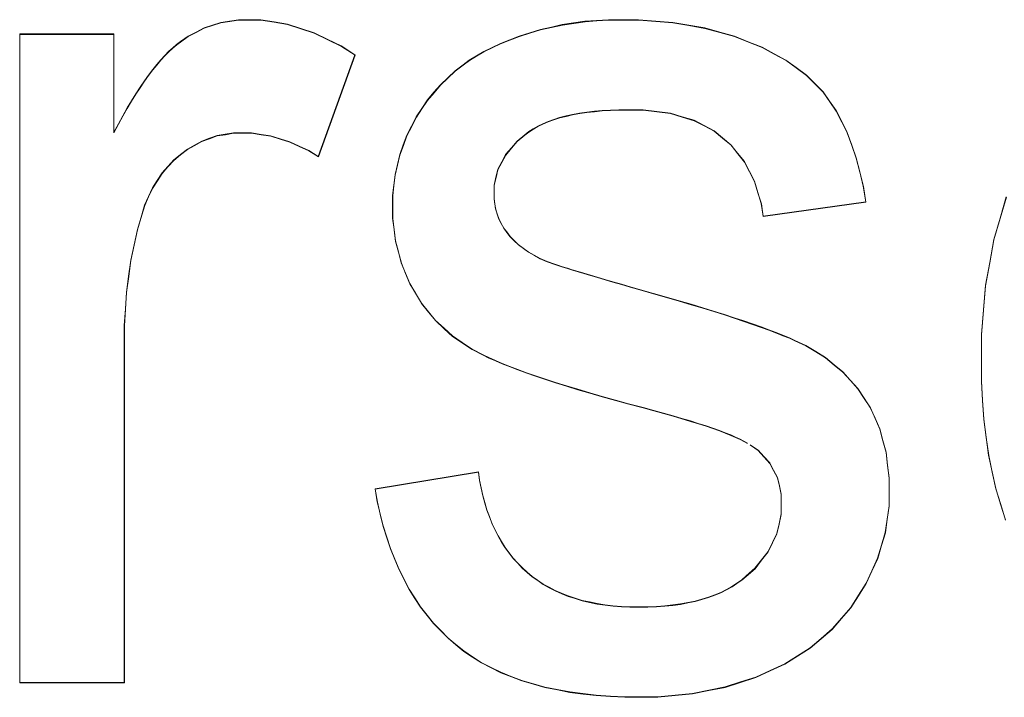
# Model space of a CAD drawing. Extents: x 229 to 926, y 37 to 878.
# Tile 130 of 163: x 363.6 to 366.35, y 829.49 to 831.38. Entities that reach past the tile are written whole.
import ezdxf
from ezdxf.lldxf.tags import DXFTag

# ---------------------------------------------------------------- set-up
doc = ezdxf.new("R2010")
doc.units = 0
doc.layers.get('0').update_dxf_attribs({"linetype": 'fein_strichliert', "lineweight": 13})
doc.layers.add('Beschriftung', color=7, linetype='Continuous', lineweight=25)
doc.layers.add('Beschriftung-A03CPAFWA9', color=7, linetype='Continuous', lineweight=25)
tags = doc.linetypes.add('fein_strichliert', pattern=[4, 1, -2, 1]).pattern_tags.tags
tags[8:9] = [DXFTag(74, 4), DXFTag(75, 0), DXFTag(340, '0'), DXFTag(46, 0.0), DXFTag(50, 0.0), DXFTag(44, 0.0), DXFTag(45, 0.0)]
tags[6:7] = [DXFTag(74, 4), DXFTag(75, 0), DXFTag(340, '0'), DXFTag(46, 0.0), DXFTag(50, 0.0), DXFTag(44, 0.0), DXFTag(45, 0.0)]
tags[4:5] = [DXFTag(74, 4), DXFTag(75, 0), DXFTag(340, '0'), DXFTag(46, 0.0), DXFTag(50, 0.0), DXFTag(44, 0.0), DXFTag(45, 0.0)]

# ---------------------------------------------------------------- blocks, each defined once
blk = doc.blocks.new('Referenz-A03CPAFUA9', base_point=(255.7277, 66.0323))
at = {"layer": 'Beschriftung', "color": 0, "lineweight": -2}
for p, q in [((364.191, 831.3757), (364.2154, 831.3795)), ((364.2154, 831.3795), (364.2411, 831.3795)), ((364.2411, 831.3795), (364.2779, 831.3795)), ((364.2779, 831.3795), (364.3151, 831.3733)), ((365.2161, 831.3772), (365.2488, 831.3795)), ((365.2488, 831.3795), (365.2825, 831.3795)), ((365.2825, 831.3795), (365.3334, 831.3795)), ((365.3334, 831.3795), (365.3811, 831.3757)), ((364.0973, 831.345), (364.1196, 831.3565)), ((364.1196, 831.3565), (364.1431, 831.3642)), ((364.1431, 831.3642), (364.1666, 831.3719)), ((364.1666, 831.3719), (364.191, 831.3757)), ((364.3151, 831.3733), (364.3523, 831.3672)), ((364.3523, 831.3672), (364.3899, 831.355)), ((364.3899, 831.355), (364.4274, 831.3427)), ((365.0296, 831.3429), (365.0591, 831.352)), ((365.0591, 831.352), (365.0896, 831.3589)), ((365.0896, 831.3589), (365.1202, 831.3657)), ((365.1202, 831.3657), (365.1518, 831.3703)), ((365.1518, 831.3703), (365.1834, 831.375)), ((365.1834, 831.375), (365.2161, 831.3772)), ((365.3811, 831.3757), (365.4289, 831.3719)), ((365.4289, 831.3719), (365.4736, 831.3641)), ((365.4736, 831.3641), (365.5182, 831.3565)), ((365.5182, 831.3565), (365.5598, 831.3449)), ((363.6048, 829.5274), (363.6048, 831.3395)), ((363.6048, 831.3395), (363.8678, 831.3395)), ((363.8678, 831.3395), (363.8678, 831.0649)), ((364.0536, 831.3183), (364.0749, 831.3336)), ((364.0749, 831.3336), (364.0973, 831.345)), ((364.4274, 831.3427), (364.4652, 831.3243)), ((364.4652, 831.3243), (364.503, 831.306)), ((364.9473, 831.3134), (364.9737, 831.3235)), ((364.9737, 831.3235), (365.0001, 831.3337)), ((365.0001, 831.3337), (365.0296, 831.3429)), ((365.5598, 831.3449), (365.6013, 831.3334)), ((365.6013, 831.3334), (365.6396, 831.318)), ((364.0212, 831.2912), (364.0321, 831.3009)), ((364.0321, 831.3009), (364.043, 831.3106)), ((364.043, 831.3106), (364.0536, 831.3183)), ((364.503, 831.306), (364.5412, 831.2815)), ((364.9007, 831.291), (364.9241, 831.3022)), ((364.9241, 831.3022), (364.9473, 831.3134)), ((365.6396, 831.318), (365.6782, 831.3027)), ((365.6782, 831.3027), (365.7115, 831.2845)), ((363.9875, 831.2539), (363.9989, 831.2677)), ((363.9989, 831.2677), (364.0101, 831.2795)), ((364.0101, 831.2795), (364.0212, 831.2912)), ((364.5412, 831.2815), (364.4388, 830.9974)), ((364.8604, 831.2666), (364.8805, 831.2788)), ((364.8805, 831.2788), (364.9007, 831.291)), ((365.7115, 831.2845), (365.7449, 831.2665)), ((363.9762, 831.2402), (363.9875, 831.2539)), ((364.8205, 831.2364), (364.8433, 831.2535)), ((364.8433, 831.2535), (364.8604, 831.2666)), ((365.7449, 831.2665), (365.7734, 831.2457)), ((365.7734, 831.2457), (365.8017, 831.2248)), ((363.953, 831.2085), (363.9646, 831.2243)), ((363.9646, 831.2243), (363.9762, 831.2402)), ((364.7797, 831.1979), (364.8002, 831.2171)), ((364.8002, 831.2171), (364.8205, 831.2364)), ((365.8017, 831.2248), (365.825, 831.2013)), ((363.9293, 831.1727), (363.9411, 831.1906)), ((363.9411, 831.1906), (363.953, 831.2085)), ((364.7617, 831.1766), (364.7797, 831.1979)), ((365.825, 831.2013), (365.8484, 831.1778)), ((363.9172, 831.1528), (363.9293, 831.1727)), ((364.7438, 831.1551), (364.7617, 831.1766)), ((365.8484, 831.1778), (365.8667, 831.1516)), ((363.8928, 831.1109), (363.9051, 831.1329)), ((363.9051, 831.1329), (363.9172, 831.1528)), ((364.7125, 831.1079), (364.7281, 831.1315)), ((364.7281, 831.1315), (364.7438, 831.1551)), ((365.8667, 831.1516), (365.885, 831.1253)), ((363.8805, 831.0888), (363.8928, 831.1109)), ((364.6993, 831.0821), (364.7125, 831.1079)), ((365.1128, 831.1061), (365.0966, 831.1006)), ((365.1307, 831.1105), (365.1128, 831.1061)), ((365.1488, 831.1148), (365.1307, 831.1105)), ((365.1686, 831.1181), (365.1488, 831.1148)), ((365.1883, 831.1214), (365.1686, 831.1181)), ((365.21, 831.1236), (365.1883, 831.1214)), ((365.2316, 831.1258), (365.21, 831.1236)), ((365.2549, 831.1269), (365.2316, 831.1258)), ((365.2784, 831.128), (365.2549, 831.1269)), ((365.3036, 831.128), (365.2784, 831.128)), ((365.3462, 831.128), (365.3036, 831.128)), ((365.384, 831.1231), (365.3462, 831.128)), ((365.422, 831.1182), (365.384, 831.1231)), ((365.455, 831.1083), (365.422, 831.1182)), ((365.488, 831.0985), (365.455, 831.1083)), ((365.885, 831.1253), (365.9005, 831.0946)), ((363.8678, 831.0649), (363.8805, 831.0888)), ((364.686, 831.0564), (364.6993, 831.0821)), ((365.0516, 831.082), (365.0391, 831.0743)), ((365.066, 831.0886), (365.0516, 831.082)), ((365.0804, 831.0952), (365.066, 831.0886)), ((365.0966, 831.1006), (365.0804, 831.0952)), ((365.5162, 831.0838), (365.488, 831.0985)), ((365.5445, 831.0691), (365.5162, 831.0838)), ((365.9005, 831.0946), (365.9159, 831.064)), ((364.1349, 831.048), (364.1134, 831.0404)), ((364.1563, 831.0556), (364.1349, 831.048)), ((364.1789, 831.0594), (364.1563, 831.0556)), ((364.2015, 831.0632), (364.1789, 831.0594)), ((364.2254, 831.0632), (364.2015, 831.0632)), ((364.2521, 831.0632), (364.2254, 831.0632)), ((364.2787, 831.0591), (364.2521, 831.0632)), ((364.3055, 831.055), (364.2787, 831.0591)), ((364.3321, 831.0468), (364.3055, 831.055)), ((364.6762, 831.0295), (364.686, 831.0564)), ((365.0157, 831.058), (364.9941, 831.0404)), ((365.0265, 831.0667), (365.0157, 831.058)), ((365.0391, 831.0743), (365.0265, 831.0667)), ((365.5678, 831.0494), (365.5445, 831.0691)), ((365.5912, 831.0297), (365.5678, 831.0494)), ((365.9159, 831.064), (365.9285, 831.0288)), ((364.0932, 831.0291), (364.073, 831.0177)), ((364.1134, 831.0404), (364.0932, 831.0291)), ((364.3588, 831.0385), (364.3321, 831.0468)), ((364.3855, 831.0262), (364.3588, 831.0385)), ((364.4121, 831.0138), (364.3855, 831.0262)), ((364.6662, 831.0025), (364.6762, 831.0295)), ((364.978, 831.0215), (364.9618, 831.0025)), ((364.9941, 831.0404), (364.978, 831.0215)), ((365.6099, 831.0063), (365.5912, 831.0297)), ((365.9285, 831.0288), (365.9411, 830.9938)), ((364.0541, 831.0026), (364.0351, 830.9875)), ((364.073, 831.0177), (364.0541, 831.0026)), ((364.4388, 830.9974), (364.4121, 831.0138)), ((364.6597, 830.9746), (364.6662, 831.0025)), ((364.9618, 831.0025), (364.951, 830.9819)), ((365.6287, 830.9828), (365.6099, 831.0063)), ((365.9411, 830.9938), (365.9509, 830.9542)), ((364.0187, 830.9694), (364.0025, 830.9513)), ((364.0351, 830.9875), (364.0187, 830.9694)), ((364.653, 830.9466), (364.6597, 830.9746)), ((364.951, 830.9819), (364.9403, 830.9614)), ((365.6428, 830.9555), (365.6287, 830.9828)), ((364.0025, 830.9513), (363.989, 830.9303)), ((364.6497, 830.9175), (364.653, 830.9466)), ((364.9349, 830.9394), (364.9295, 830.9175)), ((364.9403, 830.9614), (364.9349, 830.9394)), ((365.6569, 830.9281), (365.6428, 830.9555)), ((365.9509, 830.9542), (365.9607, 830.9147)), ((363.989, 830.9303), (363.9754, 830.9093)), ((364.6464, 830.8883), (364.6497, 830.9175)), ((364.9295, 830.9175), (364.9295, 830.8939)), ((365.6664, 830.8969), (365.6569, 830.9281)), ((365.9607, 830.9147), (365.9676, 830.8708)), ((363.9646, 830.8854), (363.9537, 830.8614)), ((363.9754, 830.9093), (363.9646, 830.8854)), ((364.6464, 830.858), (364.6464, 830.8883)), ((364.9295, 830.8939), (364.9295, 830.879)), ((365.6759, 830.8658), (365.6664, 830.8969)), ((366.3427, 830.8252), (366.3601, 830.8847)), ((363.9537, 830.8614), (363.9457, 830.8345)), ((364.6464, 830.8248), (364.6464, 830.858)), ((364.9295, 830.879), (364.9318, 830.8648)), ((364.9318, 830.8648), (364.934, 830.8506)), ((365.6808, 830.8307), (365.6759, 830.8658)), ((365.9676, 830.8708), (365.6808, 830.8307)), ((363.9457, 830.8345), (363.9335, 830.7936)), ((364.934, 830.8506), (364.9385, 830.8371)), ((364.9385, 830.8371), (364.9429, 830.8236)), ((364.6504, 830.793), (364.6464, 830.8248)), ((364.9429, 830.8236), (364.9496, 830.8109)), ((364.9496, 830.8109), (364.9564, 830.7983)), ((366.3254, 830.7657), (366.3427, 830.8252)), ((363.9335, 830.7936), (363.9243, 830.7508)), ((364.6544, 830.7612), (364.6504, 830.793)), ((364.9564, 830.7983), (364.9653, 830.7863)), ((364.9653, 830.7863), (364.9742, 830.7739)), ((364.9742, 830.7739), (364.9857, 830.7625)), ((363.9243, 830.7508), (363.9151, 830.7079)), ((364.6625, 830.7309), (364.6544, 830.7612)), ((364.9857, 830.7625), (364.9972, 830.7513)), ((364.9972, 830.7513), (365.0112, 830.7411)), ((366.3137, 830.7015), (366.3254, 830.7657)), ((364.6705, 830.7005), (364.6625, 830.7309)), ((365.0112, 830.7411), (365.0252, 830.7307)), ((365.0252, 830.7307), (365.0419, 830.7216)), ((365.0419, 830.7216), (365.0583, 830.7124)), ((363.9151, 830.7079), (363.909, 830.6631)), ((364.6825, 830.6716), (364.6705, 830.7005)), ((365.0583, 830.7124), (365.0776, 830.7043)), ((365.0776, 830.7043), (365.0993, 830.6964)), ((365.0993, 830.6964), (365.1102, 830.693)), ((365.1102, 830.693), (365.121, 830.6894)), ((366.3022, 830.6373), (366.3137, 830.7015)), ((363.909, 830.6631), (363.903, 830.6182)), ((364.6946, 830.6427), (364.6825, 830.6716)), ((365.121, 830.6894), (365.1345, 830.6852)), ((365.1345, 830.6852), (365.148, 830.681)), ((365.148, 830.681), (365.1641, 830.6761)), ((365.1641, 830.6761), (365.1802, 830.6712)), ((365.1802, 830.6712), (365.199, 830.6656)), ((365.199, 830.6656), (365.2179, 830.6599)), ((364.7106, 830.6152), (364.6946, 830.6427)), ((365.2179, 830.6599), (365.2394, 830.6537)), ((365.2394, 830.6537), (365.261, 830.6474)), ((365.261, 830.6474), (365.2851, 830.6404)), ((365.2851, 830.6404), (365.3093, 830.6334)), ((366.2964, 830.5686), (366.3022, 830.6373)), ((363.903, 830.6182), (363.9, 830.5715)), ((364.7267, 830.5877), (364.7106, 830.6152)), ((365.3093, 830.6334), (365.3361, 830.6257)), ((365.3361, 830.6257), (365.3749, 830.6148)), ((365.3749, 830.6148), (365.4108, 830.6045)), ((364.7465, 830.5633), (364.7267, 830.5877)), ((365.4108, 830.6045), (365.4467, 830.5941)), ((365.4467, 830.5941), (365.4796, 830.5842)), ((365.4796, 830.5842), (365.5127, 830.5744)), ((363.9, 830.5715), (363.8969, 830.5248)), ((364.7664, 830.5387), (364.7465, 830.5633)), ((365.5127, 830.5744), (365.5427, 830.5649)), ((365.5427, 830.5649), (365.5727, 830.5556)), ((365.5727, 830.5556), (365.5998, 830.5467)), ((366.2907, 830.4999), (366.2964, 830.5686)), ((364.79, 830.5172), (364.7664, 830.5387)), ((365.5998, 830.5467), (365.6269, 830.5378)), ((365.6269, 830.5378), (365.6511, 830.5294)), ((365.6511, 830.5294), (365.6752, 830.521)), ((363.8969, 830.5248), (363.8969, 830.4762)), ((364.8136, 830.4958), (364.79, 830.5172)), ((365.6752, 830.521), (365.6965, 830.513)), ((365.6965, 830.513), (365.7178, 830.5052)), ((365.7178, 830.5052), (365.736, 830.4978)), ((365.736, 830.4978), (365.7543, 830.4903)), ((366.2907, 830.4267), (366.2907, 830.4999)), ((363.8969, 830.4762), (363.8969, 829.5274)), ((364.8409, 830.4772), (364.8136, 830.4958)), ((364.8683, 830.4587), (364.8409, 830.4772)), ((365.7543, 830.4903), (365.7697, 830.4834)), ((365.7697, 830.4834), (365.8004, 830.4695)), ((364.8993, 830.4431), (364.8683, 830.4587)), ((364.9149, 830.4353), (364.8993, 830.4431)), ((365.8004, 830.4695), (365.8279, 830.4525)), ((365.8279, 830.4525), (365.8554, 830.4356)), ((364.9336, 830.4272), (364.9149, 830.4353)), ((364.9522, 830.4191), (364.9336, 830.4272)), ((364.974, 830.4106), (364.9522, 830.4191)), ((365.8554, 830.4356), (365.8795, 830.4154)), ((365.8795, 830.4154), (365.9036, 830.3953)), ((366.2907, 830.3699), (366.2907, 830.4267)), ((364.9957, 830.4021), (364.974, 830.4106)), ((365.0205, 830.3932), (364.9957, 830.4021)), ((365.0453, 830.3844), (365.0205, 830.3932)), ((365.9036, 830.3953), (365.9245, 830.372)), ((365.0732, 830.3752), (365.0453, 830.3844)), ((365.1011, 830.366), (365.0732, 830.3752)), ((365.1321, 830.3564), (365.1011, 830.366)), ((365.9245, 830.372), (365.9453, 830.3487)), ((366.2939, 830.3165), (366.2907, 830.3699)), ((365.1631, 830.3468), (365.1321, 830.3564)), ((365.1972, 830.3368), (365.1631, 830.3468)), ((365.2312, 830.327), (365.1972, 830.3368)), ((365.9453, 830.3487), (365.9628, 830.3224)), ((365.2684, 830.3167), (365.2312, 830.327)), ((365.3055, 830.3064), (365.2684, 830.3167)), ((365.3458, 830.2957), (365.3055, 830.3064)), ((365.9628, 830.3224), (365.9804, 830.296)), ((366.2973, 830.2632), (366.2939, 830.3165)), ((365.3757, 830.2878), (365.3458, 830.2957)), ((365.4028, 830.2802), (365.3757, 830.2878)), ((365.4299, 830.2727), (365.4028, 830.2802)), ((365.9804, 830.296), (365.9935, 830.2663)), ((365.4542, 830.2655), (365.4299, 830.2727)), ((365.4785, 830.2583), (365.4542, 830.2655)), ((365.4999, 830.2514), (365.4785, 830.2583)), ((365.5215, 830.2445), (365.4999, 830.2514)), ((365.9935, 830.2663), (366.0066, 830.2367)), ((366.304, 830.213), (366.2973, 830.2632)), ((365.5402, 830.2381), (365.5215, 830.2445)), ((365.559, 830.2315), (365.5402, 830.2381)), ((365.5748, 830.2254), (365.559, 830.2315)), ((365.5908, 830.2193), (365.5748, 830.2254)), ((366.0066, 830.2367), (366.0154, 830.2039)), ((365.6039, 830.2134), (365.5908, 830.2193)), ((365.617, 830.2076), (365.6039, 830.2134)), ((365.6273, 830.2021), (365.617, 830.2076)), ((365.6376, 830.1966), (365.6273, 830.2021)), ((366.0154, 830.2039), (366.0242, 830.1711)), ((366.3108, 830.1629), (366.304, 830.213)), ((365.6669, 830.1765), (365.6452, 830.1916)), ((365.683, 830.1588), (365.6669, 830.1765)), ((366.0242, 830.1711), (366.0285, 830.1352)), ((365.6993, 830.1411), (365.683, 830.1588)), ((365.71, 830.1206), (365.6993, 830.1411)), ((366.3208, 830.1161), (366.3108, 830.1629)), ((364.5974, 830.0685), (364.886, 830.1161)), ((364.886, 830.1161), (364.889, 830.0933)), ((365.7209, 830.1001), (365.71, 830.1206)), ((366.0285, 830.1352), (366.0329, 830.0991)), ((366.3309, 830.0693), (366.3208, 830.1161)), ((364.889, 830.0933), (364.8934, 830.0718)), ((365.7263, 830.0769), (365.7209, 830.1001)), ((366.0329, 830.0991), (366.0329, 830.0599)), ((364.6035, 830.0326), (364.5974, 830.0685)), ((364.8934, 830.0718), (364.8979, 830.0503)), ((365.7316, 830.0536), (365.7263, 830.0769)), ((366.0329, 830.0599), (366.0329, 830.0215)), ((366.3444, 830.0258), (366.3309, 830.0693)), ((364.6116, 829.9987), (364.6035, 830.0326)), ((364.8979, 830.0503), (364.9036, 830.0302)), ((365.7316, 830.0276), (365.7316, 830.0536)), ((364.9036, 830.0302), (364.9094, 830.01)), ((364.9094, 830.01), (364.9165, 829.9912)), ((365.7316, 829.9986), (365.7316, 830.0276)), ((366.0329, 830.0215), (366.0275, 829.9843)), ((366.3579, 829.9823), (366.3444, 830.0258)), ((364.6197, 829.9649), (364.6116, 829.9987)), ((364.9165, 829.9912), (364.9237, 829.9723)), ((365.7256, 829.9713), (365.7316, 829.9986)), ((366.0275, 829.9843), (366.0222, 829.9471)), ((364.6298, 829.9333), (364.6197, 829.9649)), ((364.9237, 829.9723), (364.9322, 829.9549)), ((364.9322, 829.9549), (364.9407, 829.9373)), ((365.7194, 829.9442), (365.7256, 829.9713)), ((364.6399, 829.9017), (364.6298, 829.9333)), ((364.9407, 829.9373), (364.9506, 829.9212)), ((364.9506, 829.9212), (364.9604, 829.905)), ((365.7072, 829.9189), (365.7194, 829.9442)), ((366.0222, 829.9471), (366.0115, 829.911)), ((364.652, 829.8724), (364.6399, 829.9017)), ((364.9604, 829.905), (364.9717, 829.8902)), ((365.6766, 829.8701), (365.695, 829.8936)), ((365.695, 829.8936), (365.7072, 829.9189)), ((366.0115, 829.911), (366.0008, 829.8749)), ((364.6641, 829.843), (364.652, 829.8724)), ((364.9717, 829.8902), (364.9828, 829.8753)), ((364.9828, 829.8753), (364.9955, 829.8618)), ((365.6583, 829.8466), (365.6766, 829.8701)), ((366.0008, 829.8749), (365.9848, 829.8399)), ((364.6782, 829.8158), (364.6641, 829.843)), ((364.9955, 829.8618), (365.0081, 829.8484)), ((365.0081, 829.8484), (365.022, 829.8361)), ((365.6339, 829.8252), (365.6583, 829.8466)), ((365.9848, 829.8399), (365.9688, 829.8049)), ((364.6923, 829.7887), (364.6782, 829.8158)), ((365.022, 829.8361), (365.036, 829.824)), ((365.036, 829.824), (365.0513, 829.8133)), ((365.0513, 829.8133), (365.0666, 829.8027)), ((365.6078, 829.8049), (365.6216, 829.8143)), ((365.6216, 829.8143), (365.6339, 829.8252)), ((364.7083, 829.7637), (364.6923, 829.7887)), ((365.0666, 829.8027), (365.0834, 829.7936)), ((365.0834, 829.7936), (365.1001, 829.7845)), ((365.1001, 829.7845), (365.1182, 829.7768)), ((365.563, 829.7793), (365.5785, 829.7874)), ((365.5785, 829.7874), (365.5939, 829.7955)), ((365.5939, 829.7955), (365.6078, 829.8049)), ((365.9688, 829.8049), (365.9475, 829.7711)), ((364.7244, 829.7387), (364.7083, 829.7637)), ((365.1182, 829.7768), (365.1363, 829.7693)), ((365.1363, 829.7693), (365.1559, 829.7631)), ((365.1559, 829.7631), (365.1753, 829.7571)), ((365.1753, 829.7571), (365.1962, 829.7525)), ((365.4913, 829.755), (365.51, 829.7604)), ((365.51, 829.7604), (365.5287, 829.7658)), ((365.5287, 829.7658), (365.5459, 829.7726)), ((365.5459, 829.7726), (365.563, 829.7793)), ((365.9475, 829.7711), (365.9261, 829.7372)), ((364.7425, 829.716), (364.7244, 829.7387)), ((365.1962, 829.7525), (365.2172, 829.748)), ((365.2172, 829.748), (365.2394, 829.745)), ((365.2394, 829.745), (365.2617, 829.7419)), ((365.2617, 829.7419), (365.2854, 829.7403)), ((365.2854, 829.7403), (365.309, 829.7389)), ((365.309, 829.7389), (365.334, 829.7389)), ((365.334, 829.7389), (365.3592, 829.7389)), ((365.3592, 829.7389), (365.3829, 829.7403)), ((365.3829, 829.7403), (365.4066, 829.7416)), ((365.4066, 829.7416), (365.4285, 829.7442)), ((365.4285, 829.7442), (365.4506, 829.7469)), ((365.4506, 829.7469), (365.4709, 829.751)), ((365.4709, 829.751), (365.4913, 829.755)), ((365.9261, 829.7372), (365.9, 829.7072)), ((364.7606, 829.6933), (364.7425, 829.716)), ((365.9, 829.7072), (365.8739, 829.6771)), ((364.7807, 829.6728), (364.7606, 829.6933)), ((365.8739, 829.6771), (365.8431, 829.6509)), ((364.8008, 829.6522), (364.7807, 829.6728)), ((364.8228, 829.6339), (364.8008, 829.6522)), ((365.8431, 829.6509), (365.8123, 829.6247)), ((364.8449, 829.6156), (364.8228, 829.6339)), ((365.8123, 829.6247), (365.7767, 829.6024)), ((364.8694, 829.5996), (364.8449, 829.6156)), ((364.894, 829.5835), (364.8694, 829.5996)), ((365.7767, 829.6024), (365.7412, 829.58)), ((364.9211, 829.5698), (364.894, 829.5835)), ((364.9482, 829.5561), (364.9211, 829.5698)), ((365.7412, 829.58), (365.7009, 829.5615)), ((364.9778, 829.5446), (364.9482, 829.5561)), ((365.0074, 829.5331), (364.9778, 829.5446)), ((365.6606, 829.5429), (365.6177, 829.529)), ((365.7009, 829.5615), (365.6606, 829.5429)), ((363.8969, 829.5274), (363.6048, 829.5274)), ((365.0395, 829.5239), (365.0074, 829.5331)), ((365.0716, 829.5149), (365.0395, 829.5239)), ((365.1061, 829.508), (365.0716, 829.5149)), ((365.1408, 829.5011), (365.1061, 829.508)), ((365.5748, 829.5151), (365.5292, 829.5059)), ((365.6177, 829.529), (365.5748, 829.5151)), ((365.1779, 829.4965), (365.1408, 829.5011)), ((365.215, 829.4919), (365.1779, 829.4965)), ((365.2546, 829.4896), (365.215, 829.4919)), ((365.2942, 829.4873), (365.2546, 829.4896)), ((365.3363, 829.4873), (365.2942, 829.4873)), ((365.3871, 829.4873), (365.3363, 829.4873)), ((365.4354, 829.492), (365.3871, 829.4873)), ((365.4836, 829.4966), (365.4354, 829.492)), ((365.5292, 829.5059), (365.4836, 829.4966))]:
    blk.add_line(p, q, dxfattribs=at)
blk = doc.blocks.new('Referenz-A03CPAG8A9', base_point=(281.5986, 66.0323))
at = {"layer": 'Beschriftung-A03CPAFWA9', "color": 0, "lineweight": -2}
for p, q in [((364.1912, 831.3745), (364.2156, 831.3783)), ((364.2156, 831.3783), (364.2413, 831.3783)), ((364.2413, 831.3783), (364.2781, 831.3783)), ((364.2781, 831.3783), (364.3153, 831.3722)), ((365.2163, 831.376), (365.249, 831.3783)), ((365.249, 831.3783), (365.2827, 831.3783)), ((365.2827, 831.3783), (365.3336, 831.3783)), ((365.3336, 831.3783), (365.3813, 831.3745)), ((364.0975, 831.3439), (364.1198, 831.3554)), ((364.1198, 831.3554), (364.1433, 831.3631)), ((364.1433, 831.3631), (364.1668, 831.3707)), ((364.1668, 831.3707), (364.1912, 831.3745)), ((364.3153, 831.3722), (364.3525, 831.3661)), ((364.3525, 831.3661), (364.3901, 831.3538)), ((364.3901, 831.3538), (364.4276, 831.3415)), ((365.0298, 831.3417), (365.0593, 831.3509)), ((365.0593, 831.3509), (365.0898, 831.3577)), ((365.0898, 831.3577), (365.1204, 831.3646)), ((365.1204, 831.3646), (365.152, 831.3692)), ((365.152, 831.3692), (365.1836, 831.3738)), ((365.1836, 831.3738), (365.2163, 831.376)), ((365.3813, 831.3745), (365.4291, 831.3707)), ((365.4291, 831.3707), (365.4738, 831.363)), ((365.4738, 831.363), (365.5184, 831.3553)), ((365.5184, 831.3553), (365.5599, 831.3438)), ((363.605, 829.5262), (363.605, 831.3384)), ((363.605, 831.3384), (363.868, 831.3384)), ((363.868, 831.3384), (363.868, 831.0638)), ((364.0538, 831.3171), (364.0751, 831.3324)), ((364.0751, 831.3324), (364.0975, 831.3439)), ((364.4276, 831.3415), (364.4654, 831.3232)), ((364.4654, 831.3232), (364.5032, 831.3049)), ((364.9739, 831.3224), (365.0003, 831.3326)), ((365.0003, 831.3326), (365.0298, 831.3417)), ((365.5599, 831.3438), (365.6015, 831.3323)), ((365.6015, 831.3323), (365.6398, 831.3169)), ((364.0214, 831.29), (364.0323, 831.2997)), ((364.0323, 831.2997), (364.0432, 831.3095)), ((364.0432, 831.3095), (364.0538, 831.3171)), ((364.5032, 831.3049), (364.5414, 831.2804)), ((364.9009, 831.2898), (364.9243, 831.3011)), ((364.9243, 831.3011), (364.9475, 831.3122)), ((364.9475, 831.3122), (364.9739, 831.3224)), ((365.6398, 831.3169), (365.6783, 831.3015)), ((365.6783, 831.3015), (365.7117, 831.2834)), ((363.9992, 831.2666), (364.0103, 831.2783)), ((364.0103, 831.2783), (364.0214, 831.29)), ((364.5414, 831.2804), (364.439, 830.9963)), ((364.8606, 831.2654), (364.8807, 831.2776)), ((364.8807, 831.2776), (364.9009, 831.2898)), ((365.7117, 831.2834), (365.7451, 831.2654)), ((363.9764, 831.239), (363.9877, 831.2527)), ((363.9877, 831.2527), (363.9992, 831.2666)), ((364.8207, 831.2353), (364.8435, 831.2523)), ((364.8435, 831.2523), (364.8606, 831.2654)), ((365.7451, 831.2654), (365.7736, 831.2446)), ((365.7736, 831.2446), (365.8019, 831.2237)), ((363.9532, 831.2074), (363.9649, 831.2232)), ((363.9649, 831.2232), (363.9764, 831.239)), ((364.7799, 831.1968), (364.8004, 831.216)), ((364.8004, 831.216), (364.8207, 831.2353)), ((365.8019, 831.2237), (365.8252, 831.2002)), ((363.9295, 831.1716), (363.9413, 831.1894)), ((363.9413, 831.1894), (363.9532, 831.2074)), ((364.7619, 831.1754), (364.7799, 831.1968)), ((365.8252, 831.2002), (365.8486, 831.1766)), ((363.9174, 831.1517), (363.9295, 831.1716)), ((364.744, 831.154), (364.7619, 831.1754)), ((365.8486, 831.1766), (365.8669, 831.1504)), ((363.893, 831.1097), (363.9053, 831.1317)), ((363.9053, 831.1317), (363.9174, 831.1517)), ((364.7127, 831.1067), (364.7283, 831.1304)), ((364.7283, 831.1304), (364.744, 831.154)), ((365.8669, 831.1504), (365.8852, 831.1241)), ((363.8807, 831.0877), (363.893, 831.1097)), ((364.6995, 831.081), (364.7127, 831.1067)), ((365.113, 831.105), (365.0967, 831.0995)), ((365.1309, 831.1093), (365.113, 831.105)), ((365.149, 831.1136), (365.1309, 831.1093)), ((365.1688, 831.1169), (365.149, 831.1136)), ((365.1885, 831.1202), (365.1688, 831.1169)), ((365.2101, 831.1224), (365.1885, 831.1202)), ((365.2318, 831.1247), (365.2101, 831.1224)), ((365.2551, 831.1257), (365.2318, 831.1247)), ((365.2786, 831.1268), (365.2551, 831.1257)), ((365.3038, 831.1268), (365.2786, 831.1268)), ((365.3464, 831.1268), (365.3038, 831.1268)), ((365.3842, 831.1219), (365.3464, 831.1268)), ((365.4222, 831.1171), (365.3842, 831.1219)), ((365.4552, 831.1072), (365.4222, 831.1171)), ((365.4882, 831.0973), (365.4552, 831.1072)), ((365.8852, 831.1241), (365.9006, 831.0935)), ((363.868, 831.0638), (363.8807, 831.0877)), ((364.6862, 831.0552), (364.6995, 831.081)), ((365.0518, 831.0809), (365.0393, 831.0732)), ((365.0662, 831.0875), (365.0518, 831.0809)), ((365.0806, 831.094), (365.0662, 831.0875)), ((365.0967, 831.0995), (365.0806, 831.094)), ((365.5164, 831.0827), (365.4882, 831.0973)), ((365.5447, 831.0679), (365.5164, 831.0827)), ((365.9006, 831.0935), (365.9161, 831.0629)), ((364.1565, 831.0545), (364.1351, 831.0469)), ((364.1791, 831.0582), (364.1565, 831.0545)), ((364.2017, 831.0621), (364.1791, 831.0582)), ((364.2256, 831.0621), (364.2017, 831.0621)), ((364.2523, 831.0621), (364.2256, 831.0621)), ((364.2789, 831.058), (364.2523, 831.0621)), ((364.3057, 831.0538), (364.2789, 831.058)), ((364.3323, 831.0456), (364.3057, 831.0538)), ((364.6764, 831.0283), (364.6862, 831.0552)), ((365.0159, 831.0568), (364.9943, 831.0393)), ((365.0267, 831.0655), (365.0159, 831.0568)), ((365.0393, 831.0732), (365.0267, 831.0655)), ((365.568, 831.0482), (365.5447, 831.0679)), ((365.5914, 831.0286), (365.568, 831.0482)), ((365.9161, 831.0629), (365.9287, 831.0277)), ((364.0935, 831.0279), (364.0732, 831.0166)), ((364.1136, 831.0393), (364.0935, 831.0279)), ((364.1351, 831.0469), (364.1136, 831.0393)), ((364.359, 831.0373), (364.3323, 831.0456)), ((364.3857, 831.025), (364.359, 831.0373)), ((364.4123, 831.0127), (364.3857, 831.025)), ((364.6664, 831.0014), (364.6764, 831.0283)), ((364.9782, 831.0203), (364.962, 831.0013)), ((364.9943, 831.0393), (364.9782, 831.0203)), ((365.6101, 831.0051), (365.5914, 831.0286)), ((365.9287, 831.0277), (365.9413, 830.9926)), ((364.0543, 831.0015), (364.0353, 830.9863)), ((364.0732, 831.0166), (364.0543, 831.0015)), ((364.439, 830.9963), (364.4123, 831.0127)), ((364.6599, 830.9734), (364.6664, 831.0014)), ((364.962, 831.0013), (364.9512, 830.9808)), ((365.6288, 830.9816), (365.6101, 831.0051)), ((364.0189, 830.9683), (364.0027, 830.9501)), ((364.0353, 830.9863), (364.0189, 830.9683)), ((364.6532, 830.9454), (364.6599, 830.9734)), ((364.9512, 830.9808), (364.9405, 830.9603)), ((365.6429, 830.9543), (365.6288, 830.9816)), ((365.9413, 830.9926), (365.9511, 830.9531)), ((364.0027, 830.9501), (363.9892, 830.9292)), ((364.6499, 830.9163), (364.6532, 830.9454)), ((364.9351, 830.9382), (364.9297, 830.9163)), ((364.9405, 830.9603), (364.9351, 830.9382)), ((365.6571, 830.927), (365.6429, 830.9543)), ((365.9511, 830.9531), (365.9609, 830.9136)), ((363.9892, 830.9292), (363.9756, 830.9081)), ((364.6466, 830.8872), (364.6499, 830.9163)), ((364.9297, 830.9163), (364.9297, 830.8928)), ((365.6666, 830.8958), (365.6571, 830.927)), ((365.9609, 830.9136), (365.9678, 830.8696)), ((363.9648, 830.8843), (363.9539, 830.8603)), ((363.9756, 830.9081), (363.9648, 830.8843)), ((364.6466, 830.8569), (364.6466, 830.8872)), ((364.9297, 830.8928), (364.9297, 830.8779)), ((365.6761, 830.8646), (365.6666, 830.8958)), ((366.3428, 830.824), (366.3603, 830.8836)), ((363.9539, 830.8603), (363.9459, 830.8334)), ((364.6466, 830.8237), (364.6466, 830.8569)), ((364.9297, 830.8779), (364.932, 830.8636)), ((364.932, 830.8636), (364.9342, 830.8494)), ((365.681, 830.8295), (365.6761, 830.8646)), ((365.9678, 830.8696), (365.681, 830.8295)), ((363.9459, 830.8334), (363.9337, 830.7924)), ((364.9342, 830.8494), (364.9387, 830.8359)), ((364.9387, 830.8359), (364.9431, 830.8225)), ((364.6506, 830.7919), (364.6466, 830.8237)), ((364.9431, 830.8225), (364.9498, 830.8098)), ((364.9498, 830.8098), (364.9566, 830.7971)), ((366.3256, 830.7645), (366.3428, 830.824)), ((363.9337, 830.7924), (363.9245, 830.7496)), ((364.6546, 830.7601), (364.6506, 830.7919)), ((364.9566, 830.7971), (364.9655, 830.7851)), ((364.9655, 830.7851), (364.9744, 830.7728)), ((364.9744, 830.7728), (364.9859, 830.7614)), ((363.9245, 830.7496), (363.9154, 830.7067)), ((364.6627, 830.7298), (364.6546, 830.7601)), ((364.9859, 830.7614), (364.9974, 830.7501)), ((364.9974, 830.7501), (365.0114, 830.7399)), ((366.3139, 830.7003), (366.3256, 830.7645)), ((364.6707, 830.6994), (364.6627, 830.7298)), ((365.0114, 830.7399), (365.0254, 830.7296)), ((365.0254, 830.7296), (365.0421, 830.7204)), ((365.0421, 830.7204), (365.0585, 830.7112)), ((363.9154, 830.7067), (363.9092, 830.6619)), ((364.6827, 830.6705), (364.6707, 830.6994)), ((365.0585, 830.7112), (365.0778, 830.7031)), ((365.0778, 830.7031), (365.0995, 830.6953)), ((365.0995, 830.6953), (365.1104, 830.6919)), ((365.1104, 830.6919), (365.1212, 830.6883)), ((366.3024, 830.6362), (366.3139, 830.7003)), ((364.6948, 830.6416), (364.6827, 830.6705)), ((365.1212, 830.6883), (365.1346, 830.6841)), ((365.1346, 830.6841), (365.1482, 830.6799)), ((365.1482, 830.6799), (365.1643, 830.675)), ((365.1643, 830.675), (365.1804, 830.67)), ((365.1804, 830.67), (365.1992, 830.6644)), ((365.1992, 830.6644), (365.2181, 830.6588)), ((363.9092, 830.6619), (363.9032, 830.6171)), ((364.7108, 830.6141), (364.6948, 830.6416)), ((365.2181, 830.6588), (365.2396, 830.6525)), ((365.2396, 830.6525), (365.2612, 830.6462)), ((365.2612, 830.6462), (365.2853, 830.6392)), ((365.2853, 830.6392), (365.3095, 830.6323)), ((366.2966, 830.5675), (366.3024, 830.6362)), ((363.9032, 830.6171), (363.9002, 830.5704)), ((364.7269, 830.5866), (364.7108, 830.6141)), ((365.3095, 830.6323), (365.3363, 830.6246)), ((365.3363, 830.6246), (365.3751, 830.6137)), ((365.3751, 830.6137), (365.411, 830.6033)), ((364.7467, 830.5621), (364.7269, 830.5866)), ((365.411, 830.6033), (365.4468, 830.5929)), ((365.4468, 830.5929), (365.4798, 830.5831)), ((365.4798, 830.5831), (365.5129, 830.5732)), ((363.9002, 830.5704), (363.8971, 830.5237)), ((364.7666, 830.5376), (364.7467, 830.5621)), ((365.5129, 830.5732), (365.5429, 830.5638)), ((365.5429, 830.5638), (365.5729, 830.5545)), ((365.5729, 830.5545), (365.6, 830.5455)), ((366.2908, 830.4988), (366.2966, 830.5675)), ((364.7902, 830.5161), (364.7666, 830.5376)), ((365.6, 830.5455), (365.6271, 830.5366)), ((365.6271, 830.5366), (365.6512, 830.5282)), ((365.6512, 830.5282), (365.6754, 830.5198)), ((363.8971, 830.5237), (363.8971, 830.4751)), ((364.8138, 830.4946), (364.7902, 830.5161)), ((365.6754, 830.5198), (365.6967, 830.5119)), ((365.6967, 830.5119), (365.718, 830.504)), ((365.718, 830.504), (365.7362, 830.4966)), ((366.2908, 830.4255), (366.2908, 830.4988)), ((363.8971, 830.4751), (363.8971, 829.5262)), ((364.8411, 830.4761), (364.8138, 830.4946)), ((364.8685, 830.4576), (364.8411, 830.4761)), ((365.7362, 830.4966), (365.7545, 830.4892)), ((365.7545, 830.4892), (365.7699, 830.4822)), ((365.7699, 830.4822), (365.8006, 830.4684)), ((364.8995, 830.442), (364.8685, 830.4576)), ((365.8006, 830.4684), (365.8281, 830.4514)), ((365.8281, 830.4514), (365.8556, 830.4345)), ((364.9151, 830.4342), (364.8995, 830.442)), ((364.9338, 830.426), (364.9151, 830.4342)), ((364.9524, 830.418), (364.9338, 830.426)), ((364.9742, 830.4094), (364.9524, 830.418)), ((365.8556, 830.4345), (365.8797, 830.4143)), ((366.2908, 830.3688), (366.2908, 830.4255)), ((364.9959, 830.401), (364.9742, 830.4094)), ((365.0207, 830.3921), (364.9959, 830.401)), ((365.0455, 830.3832), (365.0207, 830.3921)), ((365.8797, 830.4143), (365.9038, 830.3942)), ((365.9038, 830.3942), (365.9247, 830.3709)), ((365.0734, 830.3741), (365.0455, 830.3832)), ((365.1013, 830.3649), (365.0734, 830.3741)), ((365.1323, 830.3553), (365.1013, 830.3649)), ((365.9247, 830.3709), (365.9455, 830.3476)), ((366.2941, 830.3154), (366.2908, 830.3688)), ((365.1633, 830.3456), (365.1323, 830.3553)), ((365.1974, 830.3357), (365.1633, 830.3456)), ((365.2314, 830.3259), (365.1974, 830.3357)), ((365.9455, 830.3476), (365.963, 830.3212)), ((365.2686, 830.3155), (365.2314, 830.3259)), ((365.3057, 830.3052), (365.2686, 830.3155)), ((365.963, 830.3212), (365.9806, 830.2949)), ((366.2975, 830.262), (366.2941, 830.3154)), ((365.346, 830.2946), (365.3057, 830.3052)), ((365.3759, 830.2867), (365.346, 830.2946)), ((365.403, 830.2791), (365.3759, 830.2867)), ((365.4301, 830.2716), (365.403, 830.2791)), ((365.9806, 830.2949), (365.9937, 830.2652)), ((365.4543, 830.2644), (365.4301, 830.2716)), ((365.4786, 830.2572), (365.4543, 830.2644)), ((365.5001, 830.2502), (365.4786, 830.2572)), ((365.5217, 830.2434), (365.5001, 830.2502)), ((365.9937, 830.2652), (366.0068, 830.2356)), ((366.3042, 830.2119), (366.2975, 830.262)), ((365.5404, 830.2369), (365.5217, 830.2434)), ((365.5591, 830.2304), (365.5404, 830.2369)), ((365.575, 830.2242), (365.5591, 830.2304)), ((365.5909, 830.2181), (365.575, 830.2242)), ((366.0068, 830.2356), (366.0156, 830.2028)), ((365.6041, 830.2123), (365.5909, 830.2181)), ((365.6172, 830.2065), (365.6041, 830.2123)), ((365.6275, 830.201), (365.6172, 830.2065)), ((365.6378, 830.1955), (365.6275, 830.201)), ((366.0156, 830.2028), (366.0244, 830.17)), ((366.311, 830.1618), (366.3042, 830.2119)), ((365.6671, 830.1754), (365.6454, 830.1904)), ((365.6832, 830.1577), (365.6671, 830.1754)), ((366.0244, 830.17), (366.0287, 830.134)), ((365.6995, 830.1399), (365.6832, 830.1577)), ((366.321, 830.115), (366.311, 830.1618)), ((364.5976, 830.0674), (364.8862, 830.115)), ((364.8862, 830.115), (364.8892, 830.0922)), ((365.7102, 830.1195), (365.6995, 830.1399)), ((365.7211, 830.099), (365.7102, 830.1195)), ((366.0287, 830.134), (366.0331, 830.098)), ((366.3311, 830.0682), (366.321, 830.115)), ((364.8892, 830.0922), (364.8936, 830.0707)), ((365.7264, 830.0757), (365.7211, 830.099)), ((366.0331, 830.098), (366.0331, 830.0588)), ((364.6037, 830.0314), (364.5976, 830.0674)), ((364.8936, 830.0707), (364.8981, 830.0492)), ((365.7318, 830.0525), (365.7264, 830.0757)), ((366.0331, 830.0588), (366.0331, 830.0204)), ((366.3445, 830.0246), (366.3311, 830.0682)), ((364.6118, 829.9976), (364.6037, 830.0314)), ((364.8981, 830.0492), (364.9038, 830.029)), ((365.7318, 830.0264), (365.7318, 830.0525)), ((364.9038, 830.029), (364.9096, 830.0088)), ((364.9096, 830.0088), (364.9167, 829.99)), ((365.7318, 829.9974), (365.7318, 830.0264)), ((366.0331, 830.0204), (366.0277, 829.9832)), ((366.358, 829.9811), (366.3445, 830.0246)), ((364.6199, 829.9638), (364.6118, 829.9976)), ((364.9167, 829.99), (364.9239, 829.9712)), ((365.7258, 829.9702), (365.7318, 829.9974)), ((366.0277, 829.9832), (366.0224, 829.946)), ((364.63, 829.9322), (364.6199, 829.9638)), ((364.9239, 829.9712), (364.9324, 829.9537)), ((364.9324, 829.9537), (364.9409, 829.9362)), ((365.7196, 829.943), (365.7258, 829.9702)), ((364.6401, 829.9006), (364.63, 829.9322)), ((364.9409, 829.9362), (364.9508, 829.92)), ((365.7073, 829.9177), (365.7196, 829.943)), ((366.0224, 829.946), (366.0117, 829.9099)), ((364.6522, 829.8713), (364.6401, 829.9006)), ((364.9508, 829.92), (364.9606, 829.9039)), ((364.9606, 829.9039), (364.9719, 829.889)), ((365.6952, 829.8924), (365.7073, 829.9177)), ((366.0117, 829.9099), (366.001, 829.8738)), ((364.6643, 829.8419), (364.6522, 829.8713)), ((364.9719, 829.889), (364.983, 829.8742)), ((364.983, 829.8742), (364.9957, 829.8607)), ((365.6585, 829.8455), (365.6768, 829.8689)), ((365.6768, 829.8689), (365.6952, 829.8924)), ((366.001, 829.8738), (365.985, 829.8388)), ((364.6784, 829.8147), (364.6643, 829.8419)), ((364.9957, 829.8607), (365.0083, 829.8472)), ((365.0083, 829.8472), (365.0222, 829.835)), ((365.6341, 829.824), (365.6585, 829.8455)), ((365.985, 829.8388), (365.969, 829.8038)), ((364.6924, 829.7875), (364.6784, 829.8147)), ((365.0222, 829.835), (365.0362, 829.8229)), ((365.0362, 829.8229), (365.0515, 829.8122)), ((365.0515, 829.8122), (365.0668, 829.8016)), ((365.608, 829.8038), (365.6218, 829.8132)), ((365.6218, 829.8132), (365.6341, 829.824)), ((364.7085, 829.7626), (364.6924, 829.7875)), ((365.0668, 829.8016), (365.0836, 829.7925)), ((365.0836, 829.7925), (365.1003, 829.7834)), ((365.1003, 829.7834), (365.1184, 829.7757)), ((365.5632, 829.7782), (365.5787, 829.7863)), ((365.5787, 829.7863), (365.5941, 829.7944)), ((365.5941, 829.7944), (365.608, 829.8038)), ((365.969, 829.8038), (365.9476, 829.77)), ((364.7246, 829.7376), (364.7085, 829.7626)), ((365.1184, 829.7757), (365.1365, 829.7682)), ((365.1365, 829.7682), (365.1561, 829.762)), ((365.1561, 829.762), (365.1755, 829.756)), ((365.1755, 829.756), (365.1964, 829.7514)), ((365.4915, 829.7538), (365.5102, 829.7593)), ((365.5102, 829.7593), (365.5289, 829.7647)), ((365.5289, 829.7647), (365.5461, 829.7715)), ((365.5461, 829.7715), (365.5632, 829.7782)), ((365.9476, 829.77), (365.9263, 829.7361)), ((364.7427, 829.7149), (364.7246, 829.7376)), ((365.1964, 829.7514), (365.2174, 829.7468)), ((365.2174, 829.7468), (365.2396, 829.7438)), ((365.2396, 829.7438), (365.2618, 829.7408)), ((365.2618, 829.7408), (365.2856, 829.7392)), ((365.2856, 829.7392), (365.3092, 829.7377)), ((365.3092, 829.7377), (365.3342, 829.7377)), ((365.3342, 829.7377), (365.3594, 829.7377)), ((365.3594, 829.7377), (365.3831, 829.7391)), ((365.3831, 829.7391), (365.4067, 829.7405)), ((365.4067, 829.7405), (365.4287, 829.7431)), ((365.4287, 829.7431), (365.4507, 829.7458)), ((365.4507, 829.7458), (365.4711, 829.7499)), ((365.4711, 829.7499), (365.4915, 829.7538)), ((365.9263, 829.7361), (365.9002, 829.7061)), ((364.7608, 829.6921), (364.7427, 829.7149)), ((365.9002, 829.7061), (365.8741, 829.676)), ((364.7809, 829.6716), (364.7608, 829.6921)), ((365.8741, 829.676), (365.8433, 829.6498)), ((364.801, 829.6511), (364.7809, 829.6716)), ((364.823, 829.6328), (364.801, 829.6511)), ((365.8433, 829.6498), (365.8124, 829.6236)), ((364.8451, 829.6144), (364.823, 829.6328)), ((365.8124, 829.6236), (365.7769, 829.6012)), ((364.8696, 829.5984), (364.8451, 829.6144)), ((364.8942, 829.5823), (364.8696, 829.5984)), ((365.7769, 829.6012), (365.7414, 829.5789)), ((364.9213, 829.5687), (364.8942, 829.5823)), ((364.9484, 829.5549), (364.9213, 829.5687)), ((365.7414, 829.5789), (365.7011, 829.5604)), ((364.978, 829.5434), (364.9484, 829.5549)), ((365.0076, 829.532), (364.978, 829.5434)), ((365.6608, 829.5417), (365.6179, 829.5279)), ((365.7011, 829.5604), (365.6608, 829.5417)), ((363.8971, 829.5262), (363.605, 829.5262)), ((365.0397, 829.5228), (365.0076, 829.532)), ((365.0718, 829.5137), (365.0397, 829.5228)), ((365.1063, 829.5069), (365.0718, 829.5137)), ((365.575, 829.514), (365.5294, 829.5048)), ((365.6179, 829.5279), (365.575, 829.514)), ((365.141, 829.4999), (365.1063, 829.5069)), ((365.1781, 829.4954), (365.141, 829.4999)), ((365.2152, 829.4908), (365.1781, 829.4954)), ((365.2548, 829.4885), (365.2152, 829.4908)), ((365.2944, 829.4861), (365.2548, 829.4885)), ((365.3365, 829.4861), (365.2944, 829.4861)), ((365.3873, 829.4861), (365.3365, 829.4861)), ((365.4356, 829.4909), (365.3873, 829.4861)), ((365.4838, 829.4955), (365.4356, 829.4909)), ((365.5294, 829.5048), (365.4838, 829.4955))]:
    blk.add_line(p, q, dxfattribs=at)

msp = doc.modelspace()

# ---------------------------------------------------------------- block references
at = {"color": 251, "lineweight": 13, "ltscale": 0.13, "true_color": 0x606060}
for name, p in [('Referenz-A03CPAFUA9', (255.7277, 66.0323)), ('Referenz-A03CPAG8A9', (281.5986, 66.0323))]:
    msp.add_blockref(name, p, dxfattribs=at)

doc.saveas('drawing.dxf')
